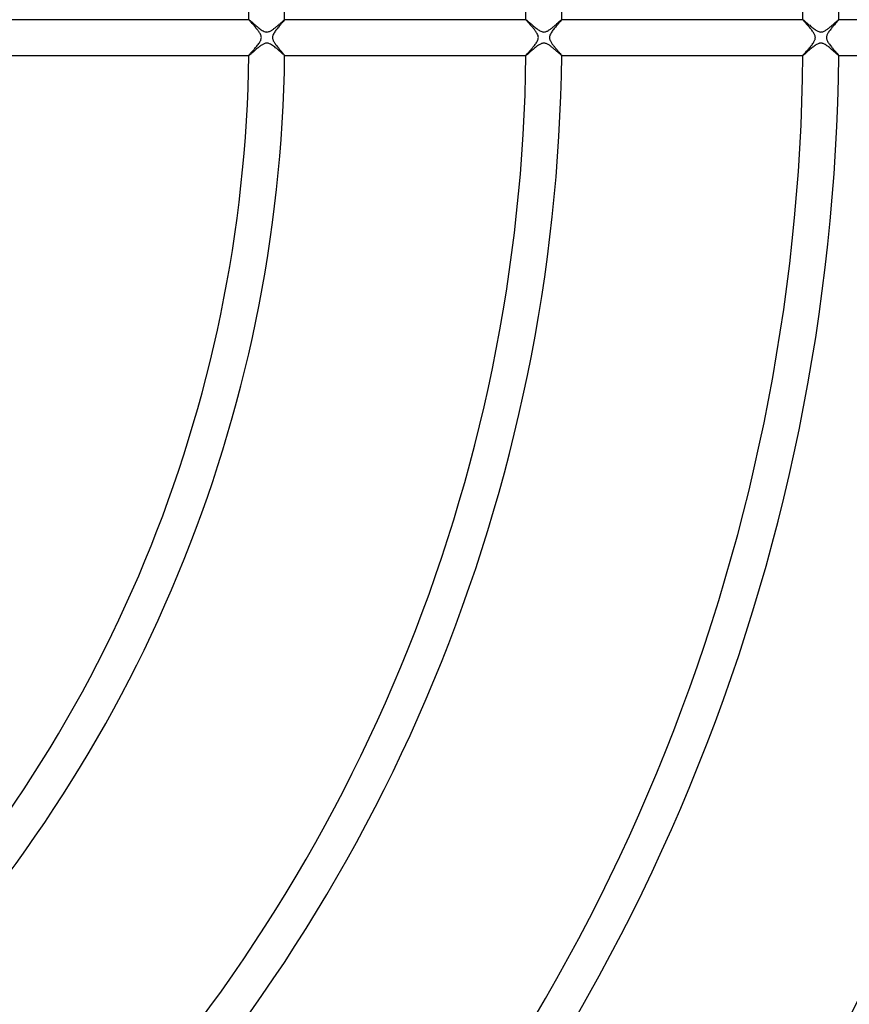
# Model space of a CAD drawing. Header units: millimetres. Extents: x -535 to 535, y -535 to 535.
# Tile 59 of 106: x 127 to 220, y -108 to 2. Entities that reach past the tile are written whole.
import ezdxf

# ---------------------------------------------------------------- set-up
doc = ezdxf.new("R2010")
doc.units = ezdxf.units.MM
doc.layers.add('HIDDEN', color=7, linetype='Continuous')
doc.layers.add('THICK', color=7, linetype='Continuous')

msp = doc.modelspace()

# ---------------------------------------------------------------- linework, layer by layer
at = {"layer": 'HIDDEN'}
for p, q in [((152.99, 2), (152.99, 2)), ((152.99, 2), (152.99, 2)), ((152.99, 2), (152.99, 2)), ((152.99, 2), (152.99, 2)), ((152.99, 2), (152.99, 2)), ((152.99, 2), (152.99, 2)), ((152.99, 2), (153, 1.99)), ((153, 1.99), (153.03, 1.98)), ((153.03, 1.98), (153.06, 1.95)), ((153.06, 1.95), (153.11, 1.91)), ((153.11, 1.91), (153.16, 1.87)), ((153.16, 1.87), (153.23, 1.81)), ((153.23, 1.81), (153.3, 1.75)), ((153.3, 1.75), (153.39, 1.68)), ((153.39, 1.68), (153.48, 1.6)), ((153.48, 1.6), (153.57, 1.51)), ((153.57, 1.51), (153.68, 1.42)), ((153.68, 1.42), (153.79, 1.33)), ((153.79, 1.33), (153.9, 1.23)), ((153.9, 1.23), (154.02, 1.14)), ((154.02, 1.14), (154.14, 1.04)), ((155.91, 1.09), (155.97, 1.14)), ((155.97, 1.14), (156.03, 1.19)), ((156.03, 1.19), (156.09, 1.24)), ((156.09, 1.24), (156.15, 1.29)), ((156.15, 1.29), (156.21, 1.34)), ((156.21, 1.34), (156.28, 1.39)), ((156.28, 1.39), (156.33, 1.44)), ((156.33, 1.44), (156.39, 1.5)), ((156.39, 1.5), (156.45, 1.55)), ((156.45, 1.55), (156.51, 1.59)), ((156.51, 1.59), (156.56, 1.64)), ((156.56, 1.64), (156.61, 1.69)), ((156.61, 1.69), (156.66, 1.73)), ((156.66, 1.73), (156.71, 1.77)), ((156.71, 1.77), (156.75, 1.81)), ((156.75, 1.81), (156.79, 1.85)), ((156.79, 1.85), (156.83, 1.88)), ((156.83, 1.88), (156.86, 1.91)), ((156.86, 1.91), (156.9, 1.94)), ((156.9, 1.94), (156.92, 1.96)), ((156.92, 1.96), (156.95, 1.98)), ((156.95, 1.98), (156.96, 1.99)), ((156.96, 1.99), (156.98, 2)), ((156.98, 2), (156.99, 2)), ((156.98, 2), (156.98, 2)), ((156.99, 2), (156.99, 2)), ((156.99, 2), (156.99, 2)), ((156.99, 2), (156.99, 2)), ((156.99, 2), (156.99, 2)), ((156.99, 2), (156.99, 2)), ((183.99, 2), (183.99, 2)), ((183.99, 2), (183.99, 2)), ((183.99, 2), (183.99, 2)), ((183.99, 2), (183.99, 2)), ((183.99, 2), (183.99, 2)), ((183.99, 2), (183.99, 2)), ((183.99, 2), (184, 2)), ((184, 2), (184.02, 1.98)), ((184.02, 1.98), (184.05, 1.96)), ((184.05, 1.96), (184.09, 1.93)), ((184.09, 1.93), (184.13, 1.9)), ((184.13, 1.9), (184.19, 1.85)), ((184.19, 1.85), (184.25, 1.8)), ((184.25, 1.8), (184.31, 1.74)), ((184.31, 1.74), (184.39, 1.67)), ((184.39, 1.67), (184.47, 1.6)), ((184.47, 1.6), (184.56, 1.53)), ((184.56, 1.53), (184.65, 1.45)), ((184.65, 1.45), (184.74, 1.37)), ((184.74, 1.37), (184.84, 1.29)), ((184.84, 1.29), (184.94, 1.2)), ((184.94, 1.2), (185.04, 1.12)), ((185.04, 1.12), (185.15, 1.04)), ((186.88, 1.07), (186.96, 1.13)), ((186.96, 1.13), (187.03, 1.19)), ((187.03, 1.19), (187.11, 1.25)), ((187.11, 1.25), (187.18, 1.31)), ((187.18, 1.31), (187.25, 1.37)), ((187.25, 1.37), (187.33, 1.44)), ((187.33, 1.44), (187.4, 1.5)), ((187.4, 1.5), (187.46, 1.56)), ((187.46, 1.56), (187.53, 1.61)), ((187.53, 1.61), (187.59, 1.67)), ((187.59, 1.67), (187.65, 1.72)), ((187.65, 1.72), (187.71, 1.78)), ((187.71, 1.78), (187.76, 1.82)), ((187.76, 1.82), (187.81, 1.86)), ((187.81, 1.86), (187.86, 1.9)), ((187.86, 1.9), (187.9, 1.94)), ((187.9, 1.94), (187.93, 1.96)), ((187.93, 1.96), (187.96, 1.98)), ((187.96, 1.98), (187.98, 2)), ((187.98, 2), (187.99, 2)), ((187.99, 2), (187.99, 2)), ((187.99, 2), (187.99, 2)), ((187.99, 2), (187.99, 2)), ((187.99, 2), (187.99, 2)), ((187.99, 2), (187.99, 2)), ((187.99, 2), (187.99, 2)), ((214.99, 2), (214.99, 2)), ((214.99, 2), (214.99, 2)), ((214.99, 2), (214.99, 2)), ((214.99, 2), (214.99, 2)), ((214.99, 2), (214.99, 2)), ((214.99, 2), (214.99, 2)), ((214.99, 2), (215, 2)), ((215, 2), (215.02, 1.98)), ((215.02, 1.98), (215.05, 1.96)), ((215.05, 1.96), (215.09, 1.94)), ((215.09, 1.94), (215.13, 1.9)), ((215.13, 1.9), (215.18, 1.86)), ((215.18, 1.86), (215.23, 1.81)), ((215.23, 1.81), (215.29, 1.76)), ((215.29, 1.76), (215.36, 1.7)), ((215.36, 1.7), (215.43, 1.64)), ((215.43, 1.64), (215.5, 1.57)), ((215.5, 1.57), (215.58, 1.51)), ((215.58, 1.51), (215.66, 1.44)), ((215.66, 1.44), (215.75, 1.37)), ((215.75, 1.37), (215.83, 1.29)), ((215.83, 1.29), (215.92, 1.22)), ((215.92, 1.22), (216, 1.15)), ((216, 1.15), (216.09, 1.08)), ((217.88, 1.06), (217.96, 1.12)), ((217.96, 1.12), (218.03, 1.19)), ((218.03, 1.19), (218.11, 1.25)), ((218.11, 1.25), (218.19, 1.31)), ((218.19, 1.31), (218.26, 1.38)), ((218.26, 1.38), (218.33, 1.44)), ((218.33, 1.44), (218.4, 1.5)), ((218.4, 1.5), (218.47, 1.56)), ((218.47, 1.56), (218.53, 1.62)), ((218.53, 1.62), (218.59, 1.67)), ((218.59, 1.67), (218.65, 1.72)), ((218.65, 1.72), (218.71, 1.77)), ((218.71, 1.77), (218.76, 1.81)), ((218.76, 1.81), (218.8, 1.86)), ((218.8, 1.86), (218.85, 1.89)), ((218.85, 1.89), (218.88, 1.92)), ((218.88, 1.92), (218.92, 1.95)), ((218.92, 1.95), (218.94, 1.97)), ((218.94, 1.97), (218.96, 1.99)), ((218.96, 1.99), (218.98, 2)), ((218.98, 2), (218.99, 2)), ((218.99, 2), (218.99, 2)), ((218.99, 2), (218.99, 2)), ((218.99, 2), (218.99, 2)), ((218.99, 2), (218.99, 2)), ((218.99, 2), (218.99, 2)), ((218.99, 2), (218.99, 2)), ((154.14, 1.04), (154.25, 0.95)), ((154.25, 0.95), (154.37, 0.87)), ((154.37, 0.87), (154.48, 0.8)), ((154.48, 0.8), (154.59, 0.74)), ((154.59, 0.74), (154.69, 0.69)), ((154.69, 0.69), (154.79, 0.66)), ((154.79, 0.66), (154.87, 0.64)), ((154.87, 0.64), (154.94, 0.63)), ((154.94, 0.63), (155.01, 0.62)), ((155.01, 0.62), (155.09, 0.63)), ((155.09, 0.63), (155.16, 0.64)), ((155.16, 0.64), (155.23, 0.67)), ((155.23, 0.67), (155.31, 0.69)), ((155.31, 0.69), (155.38, 0.73)), ((155.38, 0.73), (155.44, 0.76)), ((155.44, 0.76), (155.51, 0.8)), ((155.51, 0.8), (155.57, 0.84)), ((155.57, 0.84), (155.62, 0.87)), ((155.62, 0.87), (155.68, 0.91)), ((155.68, 0.91), (155.74, 0.95)), ((155.74, 0.95), (155.79, 1)), ((155.79, 1), (155.85, 1.04)), ((155.85, 1.04), (155.91, 1.09)), ((185.15, 1.04), (185.25, 0.96)), ((185.25, 0.96), (185.36, 0.88)), ((185.36, 0.88), (185.46, 0.82)), ((185.46, 0.82), (185.56, 0.75)), ((185.56, 0.75), (185.66, 0.7)), ((185.66, 0.7), (185.76, 0.67)), ((185.76, 0.67), (185.85, 0.64)), ((185.85, 0.64), (185.93, 0.63)), ((185.93, 0.63), (186.01, 0.62)), ((186.01, 0.62), (186.09, 0.63)), ((186.09, 0.63), (186.17, 0.65)), ((186.17, 0.65), (186.25, 0.67)), ((186.25, 0.67), (186.32, 0.7)), ((186.32, 0.7), (186.39, 0.73)), ((186.39, 0.73), (186.46, 0.77)), ((186.46, 0.77), (186.53, 0.81)), ((186.53, 0.81), (186.6, 0.85)), ((186.6, 0.85), (186.67, 0.9)), ((186.67, 0.9), (186.74, 0.95)), ((186.74, 0.95), (186.81, 1.01)), ((186.81, 1.01), (186.88, 1.07)), ((216.09, 1.08), (216.17, 1.02)), ((216.17, 1.02), (216.25, 0.96)), ((216.25, 0.96), (216.34, 0.9)), ((216.34, 0.9), (216.42, 0.84)), ((216.42, 0.84), (216.5, 0.79)), ((216.5, 0.79), (216.59, 0.74)), ((216.59, 0.74), (216.67, 0.7)), ((216.67, 0.7), (216.75, 0.67)), ((216.75, 0.67), (216.83, 0.64)), ((216.83, 0.64), (216.91, 0.63)), ((216.91, 0.63), (216.99, 0.62)), ((216.99, 0.62), (217.06, 0.63)), ((217.06, 0.63), (217.13, 0.64)), ((217.13, 0.64), (217.21, 0.66)), ((217.21, 0.66), (217.29, 0.69)), ((217.29, 0.69), (217.37, 0.72)), ((217.37, 0.72), (217.45, 0.76)), ((217.45, 0.76), (217.52, 0.8)), ((217.52, 0.8), (217.59, 0.85)), ((217.59, 0.85), (217.66, 0.9)), ((217.66, 0.9), (217.73, 0.95)), ((217.73, 0.95), (217.81, 1.01)), ((217.81, 1.01), (217.88, 1.06)), ((154.1, -1.07), (154.02, -1.14)), ((154.18, -1.01), (154.1, -1.07)), ((154.26, -0.95), (154.18, -1.01)), ((154.34, -0.9), (154.26, -0.95)), ((154.41, -0.85), (154.34, -0.9)), ((154.49, -0.8), (154.41, -0.85)), ((154.56, -0.76), (154.49, -0.8)), ((154.63, -0.72), (154.56, -0.76)), ((154.71, -0.69), (154.63, -0.72)), ((154.78, -0.66), (154.71, -0.69)), ((154.85, -0.64), (154.78, -0.66)), ((154.92, -0.63), (154.85, -0.64)), ((155, -0.62), (154.92, -0.63)), ((155.07, -0.63), (155, -0.62)), ((155.14, -0.64), (155.07, -0.63)), ((155.22, -0.66), (155.14, -0.64)), ((155.31, -0.7), (155.22, -0.66)), ((155.41, -0.74), (155.31, -0.7)), ((155.52, -0.81), (155.41, -0.74)), ((155.64, -0.88), (155.52, -0.81)), ((155.75, -0.96), (155.64, -0.88)), ((155.87, -1.05), (155.75, -0.96)), ((155.98, -1.14), (155.87, -1.05)), ((185.13, -1.05), (185.05, -1.11)), ((185.22, -0.98), (185.13, -1.05)), ((185.3, -0.92), (185.22, -0.98)), ((185.38, -0.86), (185.3, -0.92)), ((185.46, -0.81), (185.38, -0.86)), ((185.54, -0.77), (185.46, -0.81)), ((185.61, -0.73), (185.54, -0.77)), ((185.68, -0.7), (185.61, -0.73)), ((185.74, -0.67), (185.68, -0.7)), ((185.81, -0.65), (185.74, -0.67)), ((185.87, -0.64), (185.81, -0.65)), ((185.93, -0.63), (185.87, -0.64)), ((185.99, -0.62), (185.93, -0.63)), ((186.05, -0.63), (185.99, -0.62)), ((186.12, -0.63), (186.05, -0.63)), ((186.18, -0.65), (186.12, -0.63)), ((186.25, -0.67), (186.18, -0.65)), ((186.32, -0.7), (186.25, -0.67)), ((186.39, -0.73), (186.32, -0.7)), ((186.46, -0.77), (186.39, -0.73)), ((186.54, -0.82), (186.46, -0.77)), ((186.61, -0.86), (186.54, -0.82)), ((186.69, -0.92), (186.61, -0.86)), ((186.76, -0.97), (186.69, -0.92)), ((186.83, -1.02), (186.76, -0.97)), ((186.9, -1.08), (186.83, -1.02)), ((186.98, -1.14), (186.9, -1.08)), ((216.08, -1.09), (215.99, -1.16)), ((216.17, -1.02), (216.08, -1.09)), ((216.26, -0.95), (216.17, -1.02)), ((216.35, -0.89), (216.26, -0.95)), ((216.44, -0.83), (216.35, -0.89)), ((216.52, -0.78), (216.44, -0.83)), ((216.61, -0.73), (216.52, -0.78)), ((216.68, -0.7), (216.61, -0.73)), ((216.75, -0.67), (216.68, -0.7)), ((216.81, -0.65), (216.75, -0.67)), ((216.86, -0.64), (216.81, -0.65)), ((216.92, -0.63), (216.86, -0.64)), ((216.97, -0.63), (216.92, -0.63)), ((217.02, -0.62), (216.97, -0.63)), ((217.07, -0.63), (217.02, -0.62)), ((217.13, -0.64), (217.07, -0.63)), ((217.19, -0.65), (217.13, -0.64)), ((217.25, -0.67), (217.19, -0.65)), ((217.33, -0.7), (217.25, -0.67)), ((217.41, -0.74), (217.33, -0.7)), ((217.49, -0.79), (217.41, -0.74)), ((217.58, -0.84), (217.49, -0.79)), ((217.67, -0.91), (217.58, -0.84)), ((217.77, -0.97), (217.67, -0.91)), ((217.86, -1.05), (217.77, -0.97)), ((217.96, -1.12), (217.86, -1.05)), ((152.99, -2), (152.99, -2)), ((152.99, -2), (152.99, -2)), ((152.99, -2), (152.99, -2)), ((152.99, -2), (152.99, -2)), ((152.99, -2), (152.99, -2)), ((152.99, -2), (152.99, -2)), ((153, -2), (152.99, -2)), ((153.02, -1.98), (153, -2)), ((153.05, -1.96), (153.02, -1.98)), ((153.09, -1.93), (153.05, -1.96)), ((153.14, -1.89), (153.09, -1.93)), ((153.19, -1.84), (153.14, -1.89)), ((153.25, -1.79), (153.19, -1.84)), ((153.31, -1.74), (153.25, -1.79)), ((153.38, -1.68), (153.31, -1.74)), ((153.45, -1.62), (153.38, -1.68)), ((153.53, -1.55), (153.45, -1.62)), ((153.61, -1.48), (153.53, -1.55)), ((153.69, -1.41), (153.61, -1.48)), ((153.77, -1.34), (153.69, -1.41)), ((153.85, -1.27), (153.77, -1.34)), ((153.94, -1.2), (153.85, -1.27)), ((154.02, -1.14), (153.94, -1.2)), ((156.1, -1.24), (155.98, -1.14)), ((156.21, -1.33), (156.1, -1.24)), ((156.32, -1.43), (156.21, -1.33)), ((156.42, -1.52), (156.32, -1.43)), ((156.51, -1.6), (156.42, -1.52)), ((156.6, -1.68), (156.51, -1.6)), ((156.68, -1.75), (156.6, -1.68)), ((156.75, -1.81), (156.68, -1.75)), ((156.82, -1.87), (156.75, -1.81)), ((156.87, -1.92), (156.82, -1.87)), ((156.92, -1.95), (156.87, -1.92)), ((156.95, -1.98), (156.92, -1.95)), ((156.97, -1.99), (156.95, -1.98)), ((156.98, -2), (156.97, -1.99)), ((156.99, -2), (156.98, -2)), ((156.99, -2), (156.99, -2)), ((156.99, -2), (156.99, -2)), ((156.99, -2), (156.99, -2)), ((156.99, -2), (156.99, -2)), ((156.99, -2), (156.99, -2)), ((184, -1.99), (183.99, -2)), ((183.99, -2), (183.99, -2)), ((183.99, -2), (183.99, -2)), ((183.99, -2), (183.99, -2)), ((183.99, -2), (183.99, -2)), ((183.99, -2), (183.99, -2)), ((183.99, -2), (183.99, -2)), ((184.03, -1.98), (184, -1.99)), ((184.06, -1.96), (184.03, -1.98)), ((184.1, -1.92), (184.06, -1.96)), ((184.15, -1.88), (184.1, -1.92)), ((184.2, -1.84), (184.15, -1.88)), ((184.26, -1.79), (184.2, -1.84)), ((184.32, -1.73), (184.26, -1.79)), ((184.39, -1.67), (184.32, -1.73)), ((184.47, -1.61), (184.39, -1.67)), ((184.54, -1.54), (184.47, -1.61)), ((184.62, -1.47), (184.54, -1.54)), ((184.7, -1.4), (184.62, -1.47)), ((184.79, -1.33), (184.7, -1.4)), ((184.87, -1.26), (184.79, -1.33)), ((184.96, -1.19), (184.87, -1.26)), ((185.05, -1.11), (184.96, -1.19)), ((187.05, -1.2), (186.98, -1.14)), ((187.12, -1.26), (187.05, -1.2)), ((187.19, -1.32), (187.12, -1.26)), ((187.26, -1.37), (187.19, -1.32)), ((187.32, -1.43), (187.26, -1.37)), ((187.39, -1.49), (187.32, -1.43)), ((187.45, -1.55), (187.39, -1.49)), ((187.51, -1.6), (187.45, -1.55)), ((187.57, -1.65), (187.51, -1.6)), ((187.63, -1.7), (187.57, -1.65)), ((187.68, -1.74), (187.63, -1.7)), ((187.73, -1.79), (187.68, -1.74)), ((187.77, -1.83), (187.73, -1.79)), ((187.81, -1.86), (187.77, -1.83)), ((187.85, -1.89), (187.81, -1.86)), ((187.88, -1.92), (187.85, -1.89)), ((187.91, -1.95), (187.88, -1.92)), ((187.93, -1.97), (187.91, -1.95)), ((187.95, -1.98), (187.93, -1.97)), ((187.97, -1.99), (187.95, -1.98)), ((187.98, -2), (187.97, -1.99)), ((187.99, -2), (187.98, -2)), ((187.99, -2), (187.99, -2)), ((187.99, -2), (187.99, -2)), ((187.99, -2), (187.99, -2)), ((187.99, -2), (187.99, -2)), ((187.99, -2), (187.99, -2)), ((187.99, -2), (187.99, -2)), ((214.99, -2), (214.99, -2)), ((214.99, -2), (214.99, -2)), ((214.99, -2), (214.99, -2)), ((214.99, -2), (214.99, -2)), ((214.99, -2), (214.99, -2)), ((214.99, -2), (214.99, -2)), ((215.01, -2), (214.99, -2)), ((215.03, -1.98), (215.01, -2)), ((215.06, -1.96), (215.03, -1.98)), ((215.1, -1.93), (215.06, -1.96)), ((215.14, -1.89), (215.1, -1.93)), ((215.2, -1.84), (215.14, -1.89)), ((215.26, -1.79), (215.2, -1.84)), ((215.32, -1.73), (215.26, -1.79)), ((215.4, -1.67), (215.32, -1.73)), ((215.47, -1.6), (215.4, -1.67)), ((215.55, -1.53), (215.47, -1.6)), ((215.64, -1.46), (215.55, -1.53)), ((215.72, -1.39), (215.64, -1.46)), ((215.81, -1.31), (215.72, -1.39)), ((215.9, -1.24), (215.81, -1.31)), ((215.99, -1.16), (215.9, -1.24)), ((218.05, -1.2), (217.96, -1.12)), ((218.15, -1.28), (218.05, -1.2)), ((218.24, -1.36), (218.15, -1.28)), ((218.33, -1.44), (218.24, -1.36)), ((218.42, -1.52), (218.33, -1.44)), ((218.5, -1.59), (218.42, -1.52)), ((218.58, -1.66), (218.5, -1.59)), ((218.65, -1.72), (218.58, -1.66)), ((218.72, -1.78), (218.65, -1.72)), ((218.78, -1.84), (218.72, -1.78)), ((218.84, -1.88), (218.78, -1.84)), ((218.89, -1.92), (218.84, -1.88)), ((218.92, -1.96), (218.89, -1.92)), ((218.96, -1.98), (218.92, -1.96)), ((218.98, -2), (218.96, -1.98)), ((218.99, -2), (218.98, -2)), ((218.99, -2), (218.99, -2)), ((218.99, -2), (218.99, -2)), ((218.99, -2), (218.99, -2)), ((218.99, -2), (218.99, -2)), ((218.99, -2), (218.99, -2)), ((218.99, -2), (218.99, -2))]:
    msp.add_line(p, q, dxfattribs=at)
at = {"layer": 'THICK'}
for p, q in [((152.99, 2), (125.98, 2)), ((152.99, 1.99), (152.99, 2)), ((153, 1.97), (152.99, 1.99)), ((153.03, 1.94), (153, 1.97)), ((153.05, 1.91), (153.03, 1.94)), ((153.09, 1.87), (153.05, 1.91)), ((153.13, 1.82), (153.09, 1.87)), ((153.17, 1.77), (153.13, 1.82)), ((153.22, 1.71), (153.17, 1.77)), ((153.28, 1.65), (153.22, 1.71)), ((153.33, 1.59), (153.28, 1.65)), ((153.39, 1.52), (153.33, 1.59)), ((153.45, 1.45), (153.39, 1.52)), ((153.52, 1.38), (153.45, 1.45)), ((153.58, 1.31), (153.52, 1.38)), ((153.65, 1.23), (153.58, 1.31)), ((153.72, 1.15), (153.65, 1.23)), ((153.78, 1.07), (153.72, 1.15)), ((156.29, 1.17), (156.22, 1.08)), ((156.37, 1.26), (156.29, 1.17)), ((156.44, 1.34), (156.37, 1.26)), ((156.51, 1.42), (156.44, 1.34)), ((156.57, 1.49), (156.51, 1.42)), ((156.63, 1.57), (156.57, 1.49)), ((156.69, 1.63), (156.63, 1.57)), ((156.74, 1.69), (156.69, 1.63)), ((156.79, 1.75), (156.74, 1.69)), ((156.84, 1.8), (156.79, 1.75)), ((156.88, 1.85), (156.84, 1.8)), ((156.91, 1.89), (156.88, 1.85)), ((156.94, 1.92), (156.91, 1.89)), ((156.96, 1.95), (156.94, 1.92)), ((156.98, 1.97), (156.96, 1.95)), ((183.99, 2), (156.98, 2)), ((156.99, 2), (156.98, 1.99)), ((156.98, 1.99), (156.98, 1.97)), ((183.99, 1.99), (183.99, 2)), ((184.01, 1.97), (183.99, 1.99)), ((184.03, 1.94), (184.01, 1.97)), ((184.05, 1.91), (184.03, 1.94)), ((184.08, 1.87), (184.05, 1.91)), ((184.12, 1.83), (184.08, 1.87)), ((184.17, 1.78), (184.12, 1.83)), ((184.21, 1.72), (184.17, 1.78)), ((184.26, 1.67), (184.21, 1.72)), ((184.32, 1.6), (184.26, 1.67)), ((184.38, 1.54), (184.32, 1.6)), ((184.43, 1.47), (184.38, 1.54)), ((184.5, 1.4), (184.43, 1.47)), ((184.56, 1.33), (184.5, 1.4)), ((184.62, 1.26), (184.56, 1.33)), ((184.69, 1.19), (184.62, 1.26)), ((184.75, 1.11), (184.69, 1.19)), ((184.81, 1.04), (184.75, 1.11)), ((187.3, 1.18), (187.23, 1.09)), ((187.37, 1.26), (187.3, 1.18)), ((187.44, 1.35), (187.37, 1.26)), ((187.51, 1.43), (187.44, 1.35)), ((187.58, 1.5), (187.51, 1.43)), ((187.64, 1.57), (187.58, 1.5)), ((187.7, 1.64), (187.64, 1.57)), ((187.75, 1.7), (187.7, 1.64)), ((187.8, 1.76), (187.75, 1.7)), ((187.84, 1.81), (187.8, 1.76)), ((187.88, 1.85), (187.84, 1.81)), ((187.91, 1.89), (187.88, 1.85)), ((187.94, 1.93), (187.91, 1.89)), ((187.96, 1.95), (187.94, 1.93)), ((187.98, 1.97), (187.96, 1.95)), ((187.99, 1.99), (187.98, 1.97)), ((214.99, 2), (187.99, 2)), ((187.99, 2), (187.99, 1.99)), ((215, 1.99), (214.99, 2)), ((215.01, 1.97), (215, 1.99)), ((215.03, 1.94), (215.01, 1.97)), ((215.06, 1.9), (215.03, 1.94)), ((215.1, 1.86), (215.06, 1.9)), ((215.14, 1.81), (215.1, 1.86)), ((215.19, 1.75), (215.14, 1.81)), ((215.24, 1.69), (215.19, 1.75)), ((215.3, 1.63), (215.24, 1.69)), ((215.36, 1.55), (215.3, 1.63)), ((215.43, 1.48), (215.36, 1.55)), ((215.5, 1.4), (215.43, 1.48)), ((215.57, 1.32), (215.5, 1.4)), ((215.64, 1.24), (215.57, 1.32)), ((215.72, 1.15), (215.64, 1.24)), ((215.79, 1.07), (215.72, 1.15)), ((218.24, 1.11), (218.17, 1.02)), ((218.32, 1.2), (218.24, 1.11)), ((218.39, 1.28), (218.32, 1.2)), ((218.46, 1.36), (218.39, 1.28)), ((218.53, 1.44), (218.46, 1.36)), ((218.59, 1.52), (218.53, 1.44)), ((218.65, 1.59), (218.59, 1.52)), ((218.71, 1.65), (218.65, 1.59)), ((218.77, 1.72), (218.71, 1.65)), ((218.81, 1.77), (218.77, 1.72)), ((218.86, 1.83), (218.81, 1.77)), ((218.9, 1.87), (218.86, 1.83)), ((218.93, 1.91), (218.9, 1.87)), ((218.96, 1.94), (218.93, 1.91)), ((218.98, 1.97), (218.96, 1.94)), ((218.99, 1.99), (218.98, 1.97)), ((245.99, 2), (218.99, 2)), ((218.99, 2), (218.99, 1.99)), ((153.85, 0.99), (153.78, 1.07)), ((153.91, 0.91), (153.85, 0.99)), ((153.98, 0.83), (153.91, 0.91)), ((154.04, 0.75), (153.98, 0.83)), ((154.09, 0.67), (154.04, 0.75)), ((154.14, 0.6), (154.09, 0.67)), ((154.19, 0.53), (154.14, 0.6)), ((154.23, 0.45), (154.19, 0.53)), ((154.28, 0.37), (154.23, 0.45)), ((154.32, 0.28), (154.28, 0.37)), ((154.35, 0.19), (154.32, 0.28)), ((154.37, 0.1), (154.35, 0.19)), ((154.38, 0), (154.37, 0.1)), ((155.63, 0.07), (155.62, 0)), ((155.62, 0), (155.63, -0.06)), ((155.64, 0.13), (155.63, 0.07)), ((155.66, 0.21), (155.64, 0.13)), ((155.68, 0.28), (155.66, 0.21)), ((155.72, 0.36), (155.68, 0.28)), ((155.76, 0.45), (155.72, 0.36)), ((155.81, 0.54), (155.76, 0.45)), ((155.87, 0.63), (155.81, 0.54)), ((155.94, 0.72), (155.87, 0.63)), ((156, 0.81), (155.94, 0.72)), ((156.07, 0.9), (156, 0.81)), ((156.15, 0.99), (156.07, 0.9)), ((156.22, 1.08), (156.15, 0.99)), ((184.87, 0.96), (184.81, 1.04)), ((184.93, 0.89), (184.87, 0.96)), ((184.98, 0.82), (184.93, 0.89)), ((185.04, 0.75), (184.98, 0.82)), ((185.09, 0.68), (185.04, 0.75)), ((185.13, 0.61), (185.09, 0.68)), ((185.18, 0.54), (185.13, 0.61)), ((185.24, 0.45), (185.18, 0.54)), ((185.29, 0.34), (185.24, 0.45)), ((185.34, 0.23), (185.29, 0.34)), ((185.37, 0.12), (185.34, 0.23)), ((185.38, 0), (185.37, 0.12)), ((186.63, 0.07), (186.62, 0)), ((186.62, 0), (186.63, -0.08)), ((186.64, 0.13), (186.63, 0.07)), ((186.66, 0.21), (186.64, 0.13)), ((186.68, 0.28), (186.66, 0.21)), ((186.72, 0.37), (186.68, 0.28)), ((186.76, 0.45), (186.72, 0.37)), ((186.82, 0.54), (186.76, 0.45)), ((186.88, 0.63), (186.82, 0.54)), ((186.94, 0.72), (186.88, 0.63)), ((187.01, 0.81), (186.94, 0.72)), ((187.08, 0.91), (187.01, 0.81)), ((187.15, 1), (187.08, 0.91)), ((187.23, 1.09), (187.15, 1)), ((215.86, 0.98), (215.79, 1.07)), ((215.92, 0.9), (215.86, 0.98)), ((215.99, 0.81), (215.92, 0.9)), ((216.05, 0.73), (215.99, 0.81)), ((216.11, 0.65), (216.05, 0.73)), ((216.16, 0.57), (216.11, 0.65)), ((216.21, 0.49), (216.16, 0.57)), ((216.26, 0.41), (216.21, 0.49)), ((216.3, 0.33), (216.26, 0.41)), ((216.33, 0.26), (216.3, 0.33)), ((216.35, 0.19), (216.33, 0.26)), ((216.36, 0.12), (216.35, 0.19)), ((216.37, 0.06), (216.36, 0.12)), ((216.38, 0), (216.37, 0.06)), ((216.37, -0.05), (216.38, 0)), ((217.63, 0.06), (217.62, 0)), ((217.62, 0), (217.63, -0.05)), ((217.64, 0.12), (217.63, 0.06)), ((217.65, 0.19), (217.64, 0.12)), ((217.67, 0.26), (217.65, 0.19)), ((217.7, 0.33), (217.67, 0.26)), ((217.74, 0.41), (217.7, 0.33)), ((217.79, 0.5), (217.74, 0.41)), ((217.84, 0.58), (217.79, 0.5)), ((217.9, 0.67), (217.84, 0.58)), ((217.96, 0.76), (217.9, 0.67)), ((218.03, 0.84), (217.96, 0.76)), ((218.1, 0.93), (218.03, 0.84)), ((218.17, 1.02), (218.1, 0.93)), ((153.73, -1.13), (153.81, -1.04)), ((153.81, -1.04), (153.88, -0.95)), ((153.88, -0.95), (153.96, -0.86)), ((153.96, -0.86), (154.03, -0.76)), ((154.03, -0.76), (154.09, -0.67)), ((154.09, -0.67), (154.16, -0.58)), ((154.16, -0.58), (154.21, -0.49)), ((154.21, -0.49), (154.26, -0.4)), ((154.26, -0.4), (154.31, -0.31)), ((154.31, -0.31), (154.34, -0.23)), ((154.34, -0.23), (154.36, -0.15)), ((154.36, -0.15), (154.37, -0.07)), ((154.37, -0.07), (154.38, 0)), ((155.63, -0.06), (155.63, -0.12)), ((155.63, -0.12), (155.65, -0.17)), ((155.65, -0.17), (155.66, -0.23)), ((155.66, -0.23), (155.69, -0.3)), ((155.69, -0.3), (155.72, -0.36)), ((155.72, -0.36), (155.76, -0.44)), ((155.76, -0.44), (155.8, -0.51)), ((155.8, -0.51), (155.85, -0.6)), ((155.85, -0.6), (155.91, -0.68)), ((155.91, -0.68), (155.97, -0.76)), ((155.97, -0.76), (156.04, -0.85)), ((156.04, -0.85), (156.1, -0.94)), ((156.1, -0.94), (156.18, -1.03)), ((156.18, -1.03), (156.25, -1.12)), ((184.71, -1.16), (184.78, -1.07)), ((184.78, -1.07), (184.86, -0.98)), ((184.86, -0.98), (184.93, -0.89)), ((184.93, -0.89), (185.01, -0.79)), ((185.01, -0.79), (185.07, -0.7)), ((185.07, -0.7), (185.14, -0.61)), ((185.14, -0.61), (185.2, -0.52)), ((185.2, -0.52), (185.25, -0.43)), ((185.25, -0.43), (185.29, -0.35)), ((185.29, -0.35), (185.32, -0.27)), ((185.32, -0.27), (185.35, -0.19)), ((185.35, -0.19), (185.36, -0.13)), ((185.36, -0.13), (185.37, -0.06)), ((185.37, -0.06), (185.38, 0)), ((186.63, -0.08), (186.64, -0.15)), ((186.64, -0.15), (186.66, -0.23)), ((186.66, -0.23), (186.69, -0.31)), ((186.69, -0.31), (186.73, -0.38)), ((186.73, -0.38), (186.76, -0.45)), ((186.76, -0.45), (186.81, -0.52)), ((186.81, -0.52), (186.85, -0.59)), ((186.85, -0.59), (186.89, -0.65)), ((186.89, -0.65), (186.94, -0.72)), ((186.94, -0.72), (186.98, -0.78)), ((186.98, -0.78), (187.03, -0.85)), ((187.03, -0.85), (187.09, -0.92)), ((187.09, -0.92), (187.14, -0.98)), ((187.14, -0.98), (187.2, -1.05)), ((187.2, -1.05), (187.25, -1.12)), ((215.74, -1.12), (215.82, -1.03)), ((215.82, -1.03), (215.89, -0.94)), ((215.89, -0.94), (215.97, -0.85)), ((215.97, -0.85), (216.03, -0.76)), ((216.03, -0.76), (216.1, -0.67)), ((216.1, -0.67), (216.16, -0.58)), ((216.16, -0.58), (216.21, -0.49)), ((216.21, -0.49), (216.26, -0.41)), ((216.26, -0.41), (216.29, -0.34)), ((216.29, -0.34), (216.32, -0.27)), ((216.32, -0.27), (216.34, -0.21)), ((216.34, -0.21), (216.36, -0.15)), ((216.36, -0.15), (216.37, -0.1)), ((216.37, -0.1), (216.37, -0.05)), ((217.63, -0.05), (217.63, -0.1)), ((217.63, -0.1), (217.64, -0.15)), ((217.64, -0.15), (217.66, -0.2)), ((217.66, -0.2), (217.68, -0.27)), ((217.68, -0.27), (217.7, -0.33)), ((217.7, -0.33), (217.74, -0.41)), ((217.74, -0.41), (217.79, -0.5)), ((217.79, -0.5), (217.84, -0.58)), ((217.84, -0.58), (217.9, -0.67)), ((217.9, -0.67), (217.96, -0.75)), ((217.96, -0.75), (218.03, -0.84)), ((218.03, -0.84), (218.1, -0.93)), ((218.1, -0.93), (218.17, -1.02)), ((218.17, -1.02), (218.24, -1.11)), ((125.98, -2), (152.99, -2)), ((152.99, -1.99), (153, -1.97)), ((152.99, -2), (152.99, -1.99)), ((153, -1.97), (153.01, -1.95)), ((153.01, -1.95), (153.04, -1.93)), ((153.04, -1.93), (153.06, -1.9)), ((153.06, -1.9), (153.09, -1.86)), ((153.09, -1.86), (153.13, -1.81)), ((153.13, -1.81), (153.18, -1.76)), ((153.18, -1.76), (153.22, -1.71)), ((153.22, -1.71), (153.28, -1.65)), ((153.28, -1.65), (153.33, -1.59)), ((153.33, -1.59), (153.39, -1.52)), ((153.39, -1.52), (153.46, -1.45)), ((153.46, -1.45), (153.52, -1.37)), ((153.52, -1.37), (153.59, -1.29)), ((153.59, -1.29), (153.66, -1.21)), ((153.66, -1.21), (153.73, -1.13)), ((156.25, -1.12), (156.32, -1.2)), ((156.32, -1.2), (156.39, -1.29)), ((156.39, -1.29), (156.46, -1.37)), ((156.46, -1.37), (156.53, -1.45)), ((156.53, -1.45), (156.6, -1.53)), ((156.6, -1.53), (156.66, -1.6)), ((156.66, -1.6), (156.72, -1.67)), ((156.72, -1.67), (156.78, -1.73)), ((156.78, -1.73), (156.83, -1.79)), ((156.83, -1.79), (156.87, -1.85)), ((156.87, -1.85), (156.91, -1.89)), ((156.91, -1.89), (156.94, -1.93)), ((156.94, -1.93), (156.97, -1.96)), ((156.97, -1.96), (156.98, -1.99)), ((156.98, -1.99), (156.99, -2)), ((156.98, -2), (183.99, -2)), ((183.99, -1.99), (184, -1.97)), ((183.99, -2), (183.99, -1.99)), ((184, -1.97), (184.02, -1.95)), ((184.02, -1.95), (184.04, -1.92)), ((184.04, -1.92), (184.07, -1.89)), ((184.07, -1.89), (184.1, -1.85)), ((184.1, -1.85), (184.14, -1.8)), ((184.14, -1.8), (184.19, -1.75)), ((184.19, -1.75), (184.24, -1.69)), ((184.24, -1.69), (184.3, -1.63)), ((184.3, -1.63), (184.36, -1.56)), ((184.36, -1.56), (184.42, -1.49)), ((184.42, -1.49), (184.49, -1.41)), ((184.49, -1.41), (184.56, -1.33)), ((184.56, -1.33), (184.63, -1.25)), ((184.63, -1.25), (184.71, -1.16)), ((187.25, -1.12), (187.31, -1.19)), ((187.31, -1.19), (187.37, -1.26)), ((187.37, -1.26), (187.43, -1.33)), ((187.43, -1.33), (187.49, -1.39)), ((187.49, -1.39), (187.54, -1.46)), ((187.54, -1.46), (187.6, -1.52)), ((187.6, -1.52), (187.65, -1.58)), ((187.65, -1.58), (187.7, -1.64)), ((187.7, -1.64), (187.75, -1.7)), ((187.75, -1.7), (187.79, -1.75)), ((187.79, -1.75), (187.84, -1.8)), ((187.84, -1.8), (187.87, -1.84)), ((187.87, -1.84), (187.91, -1.88)), ((187.91, -1.88), (187.94, -1.92)), ((187.94, -1.92), (187.96, -1.95)), ((187.96, -1.95), (187.98, -1.97)), ((187.98, -1.97), (187.99, -1.99)), ((187.99, -1.99), (187.99, -2)), ((187.99, -2), (214.99, -2)), ((214.99, -2), (215, -1.99)), ((215, -1.99), (215.01, -1.97)), ((215.01, -1.97), (215.03, -1.94)), ((215.03, -1.94), (215.06, -1.9)), ((215.06, -1.9), (215.1, -1.86)), ((215.1, -1.86), (215.14, -1.81)), ((215.14, -1.81), (215.19, -1.75)), ((215.19, -1.75), (215.25, -1.69)), ((215.25, -1.69), (215.31, -1.62)), ((215.31, -1.62), (215.37, -1.54)), ((215.37, -1.54), (215.44, -1.47)), ((215.44, -1.47), (215.52, -1.38)), ((215.52, -1.38), (215.59, -1.3)), ((215.59, -1.3), (215.67, -1.21)), ((215.67, -1.21), (215.74, -1.12)), ((218.24, -1.11), (218.32, -1.2)), ((218.32, -1.2), (218.39, -1.28)), ((218.39, -1.28), (218.46, -1.37)), ((218.46, -1.37), (218.53, -1.45)), ((218.53, -1.45), (218.6, -1.53)), ((218.6, -1.53), (218.67, -1.6)), ((218.67, -1.6), (218.73, -1.67)), ((218.73, -1.67), (218.79, -1.74)), ((218.79, -1.74), (218.84, -1.8)), ((218.84, -1.8), (218.88, -1.85)), ((218.88, -1.85), (218.92, -1.9)), ((218.92, -1.9), (218.95, -1.94)), ((218.95, -1.94), (218.97, -1.97)), ((218.97, -1.97), (218.99, -1.99)), ((218.99, -1.99), (218.99, -2)), ((218.99, -2), (245.99, -2))]:
    msp.add_line(p, q, dxfattribs=at)
for radius, start, end in [(306, 0.374, 44.626), (281, 0.4073, 44.5927), (277, 0.4132, 44.5868), (250, 0.4578, 44.5422), (246, 0.4652, 44.5347), (219, 0.5226, 44.4774), (215, 0.5323, 44.4677), (188, 0.6088, 44.3912), (184, 0.622, 44.378), (157, 0.729, 44.271), (153, 0.7481, 44.2519), (471, 180, 0), (462, 180, 0), (453, 180, 0), (444, 180, 0), (435, 180, 0), (426, 180, 0), (417, 180, 0), (408, 180, 0), (399, 180, 0), (390, 180, 0), (381, 180, 0), (372, 180, 0), (363, 180, 0), (354, 180, 0), (345, 180, 0), (336, 180, 0), (327, 180, 0), (318, 180, 0), (310, 180, 0), (153, 315.7481, 359.2519), (157, 315.729, 359.271), (184, 315.622, 359.378), (188, 315.6088, 359.3912), (215, 315.5323, 359.4677), (219, 315.5226, 359.4774), (246, 315.4653, 359.5348), (250, 315.4578, 359.5422), (277, 315.4132, 359.5868), (281, 315.4073, 359.5927), (306, 315.374, 359.626)]:
    msp.add_arc((0, 0), radius, start, end, dxfattribs=at)

doc.saveas('drawing.dxf')
